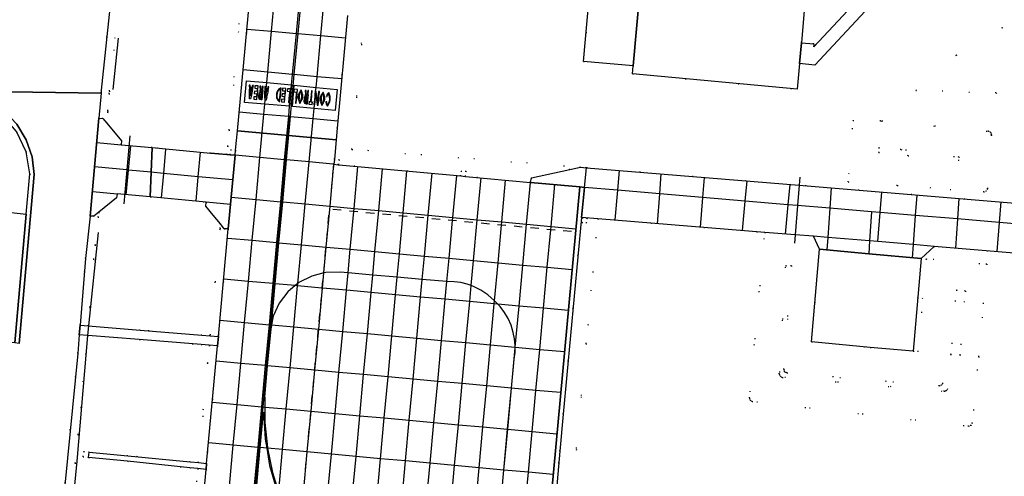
# Model space of a CAD drawing. Header units: metres. Extents: x 174791 to 179073, y 406431 to 409043.
# Tile 97 of 256: x 176082 to 176201, y 407378 to 407433. Entities that reach past the tile are written whole.
import ezdxf

# ---------------------------------------------------------------- set-up
doc = ezdxf.new("R2010")
doc.units = ezdxf.units.M
doc.linetypes.add('DOT', pattern=[6.35, 0, -6.35])
for name, color, linetype in [('panden', 254, 'Continuous'), ('scheiding_doorgang', 254, 'Continuous'), ('scheiding_hek', 254, 'Continuous'), ('terreindeelbegroeid', 254, 'DOT'), ('terreindeelonbegroeid', 254, 'DOT'), ('wegdeel_molgoot', 254, 'Continuous'), ('wegdeel_opstelplaats', 254, 'Continuous'), ('wegdeel_parkeervlak', 254, 'Continuous'), ('wegdeel_rijbaan', 254, 'Continuous'), ('wegdeel_rolbaan', 254, 'Continuous'), ('wegdeel_voetpad', 254, 'Continuous'), ('weginrichtingselement_markering_vliegtuigverharding', 254, 'Continuous'), ('weginrichtingselement_voeg_vliegtuigverharding', 254, 'Continuous')]:
    doc.layers.add(name, color=color, linetype=linetype)

msp = doc.modelspace()

# ---------------------------------------------------------------- linework, layer by layer
at = {"layer": 'panden'}
for points in [[(176156.017, 407427.453, 0), (176156.849, 407436.483, 0), (176176.855, 407434.666, 0), (176176.458, 407430.264, 0), (176176.231, 407427.755, 0), (176175.948, 407424.621, 0), (176155.926, 407426.466, 0)], [(176190.043, 407392.816, 0), (176184.82, 407393.272, 0), (176177.692, 407393.951, 0), (176178.648, 407405.19, 0), (176184.643, 407404.619, 0), (176190.998, 407404.055, 0)]]:
    msp.add_polyline3d(points, close=True, dxfattribs=at)
at = {"layer": 'scheiding_doorgang'}
msp.add_line((176089.791, 407394.725), (176089.93, 407395.87), dxfattribs=at)
at = {"layer": 'scheiding_hek'}
for p, q in [((176092.857, 407424.6), (176093.507, 407430.8)), ((176089.93, 407395.87), (176091.075, 407407.221)), ((176088.506, 407379.456), (176089.791, 407394.725)), ((176086.504, 407358.453), (176088.506, 407379.456))]:
    msp.add_line(p, q, dxfattribs=at)
for points in [[(176094.913, 407418.957, 0), (176094.529, 407414.818, 0), (176094.149, 407410.719, 0)], [(176176.269, 407413.941, 0), (176176.187, 407412.945, 0), (176175.984, 407410.485, 0), (176175.69, 407406.938, 0), (176175.608, 407405.941, 0)]]:
    msp.add_polyline3d(points, dxfattribs=at)
at = {"layer": 'terreindeelbegroeid'}
for points in [[(176095.631, 407455.055, 0), (176092.421, 407424.392, 0), (176092.394, 407424.058, 0), (176092.225, 407421.996, 0), (176092.207, 407421.803, 0), (176092.091, 407420.506, 0), (176091.634, 407421.058, 0), (176091.149, 407421.114, 0), (176091.397, 407424.139, 0), (176091.425, 407424.485, 0), (176094.636, 407455.159, 0)], [(176108.676, 407438.011, 0), (176106.969, 407419.655, 0), (176106.786, 407417.685, 0), (176106.691, 407416.69, 0), (176105.705, 407416.776, 0), (176104.696, 407416.865, 0), (176097.604, 407417.518, 0), (176093.831, 407417.866, 0), (176093.871, 407418.356, 0), (176092.091, 407420.506, 0), (176092.207, 407421.803, 0), (176092.225, 407421.996, 0), (176092.394, 407424.058, 0), (176092.421, 407424.392, 0), (176095.631, 407455.055, 0)], [(176206.376, 407435.381, 0), (176195.306, 407428.755, 0), (176190.344, 407424.477, 0), (176200.099, 407424.172, 0), (176204.415, 407420.076, 0), (176203.931, 407413.393, 0), (176230.702, 407422.597, 0), (176230.605, 407432.897, 0), (176237.013, 407445.058, 0)], [(176237.013, 407445.058, 0), (176230.605, 407432.897, 0), (176230.702, 407422.597, 0), (176203.931, 407413.393, 0), (176204.415, 407420.076, 0), (176200.099, 407424.172, 0), (176190.344, 407424.477, 0), (176195.306, 407428.755, 0), (176206.376, 407435.381, 0)], [(176238.095, 407441.606, 0), (176239.594, 407428.866, 0), (176240.87, 407428.995, 0), (176240.999, 407427.96, 0), (176241.82, 407421.343, 0), (176249.654, 407414.846, 0), (176251.255, 407413.519, 0), (176250.734, 407407.625, 0), (176250.811, 407407.562, 0), (176250.233, 407406.82, 0), (176242.46, 407407.466, 0), (176241.314, 407407.561, 0), (176176.187, 407412.945, 0), (176150.341, 407415.081, 0), (176149.637, 407415.152, 0), (176121.86, 407417.311, 0), (176123.618, 407436.5, 0)], [(176109.672, 407437.918, 0), (176107.965, 407419.562, 0), (176107.745, 407417.2, 0), (176107.147, 407417.255, 0), (176107.091, 407416.655, 0), (176106.691, 407416.69, 0), (176106.786, 407417.685, 0), (176106.969, 407419.655, 0), (176108.676, 407438.011, 0)], [(176150.887, 407437.962, 0), (176149.992, 407427.991, 0), (176156.017, 407427.453, 0), (176155.926, 407426.466, 0), (176175.948, 407424.621, 0), (176176.231, 407427.755, 0), (176178.103, 407427.547, 0), (176184.218, 407434.097, 0)], [(176123.618, 407436.5, 0), (176121.86, 407417.311, 0), (176149.637, 407415.152, 0), (176148.353, 407414.872, 0), (176143.666, 407413.849, 0), (176143.548, 407413.305, 0), (176135.673, 407414.03, 0), (176135.728, 407414.628, 0), (176135.131, 407414.683, 0), (176135.076, 407414.085, 0), (176120.284, 407415.447, 0), (176120.338, 407416.045, 0), (176119.741, 407416.1, 0), (176119.957, 407418.464, 0), (176120.089, 407419.902, 0), (176121.34, 407433.559, 0)], [(176081.141, 407419.498, 0), (176082.303, 407417.021, 0), (176082.741, 407414.321, 0), (176082.311, 407409.437, 0), (176077.223, 407410.009, 0)], [(176146.452, 407372.764, 0), (176147.105, 407380.664, 0), (176147.522, 407385.148, 0), (176149.746, 407409.052, 0), (176151.739, 407408.889, 0), (176150.326, 407393.705, 0), (176148.547, 407374.58, 0)], [(176201.694, 407344.822, 0), (176199.469, 407346.223, 0), (176195.382, 407351.166, 0), (176189.414, 407358.383, 0), (176189.994, 407364.548, 0), (176190.575, 407370.712, 0), (176148.547, 407374.58, 0), (176150.326, 407393.705, 0), (176151.739, 407408.889, 0), (176172.016, 407407.228, 0), (176170.138, 407387.135, 0), (176170.22, 407386.849, 0), (176170.479, 407386.702, 0), (176196.765, 407383.709, 0), (176197.061, 407383.795, 0), (176197.208, 407384.066, 0), (176198.015, 407392.138, 0), (176198.97, 407403.377, 0), (176191.596, 407404.004, 0), (176190.641, 407392.765, 0), (176190.043, 407392.816, 0), (176190.998, 407404.055, 0), (176192.585, 407405.539, 0), (176245.509, 407401.124, 0)], [(176086.567, 407361.949, 0), (176088.267, 407379.23, 0), (176088.604, 407382.66, 0), (176089.568, 407392.454, 0), (176089.754, 407394.728, 0), (176089.791, 407394.725, 0), (176096.04, 407394.215, 0), (176103.547, 407393.603, 0), (176104.544, 407393.521, 0), (176104.345, 407391.37, 0), (176103.229, 407379.278, 0), (176102.233, 407379.374, 0), (176094.666, 407380.105, 0), (176089.959, 407380.559, 0), (176089.293, 407380.627, 0), (176089.228, 407379.988, 0), (176089.894, 407379.92, 0), (176094.601, 407379.439, 0), (176102.168, 407378.667, 0), (176103.163, 407378.565, 0), (176103.162, 407378.556, 0), (176102.421, 407370.534, 0)]]:
    msp.add_polyline3d(points, dxfattribs=at)
for points in [[(176182.711, 407435.763, 0), (176182.659, 407434.772, 0), (176177.952, 407429.752, 0), (176177.959, 407430.118, 0), (176176.458, 407430.264, 0), (176176.855, 407434.666, 0), (176177.045, 407436.282, 0)], [(176188.093, 407412.918, 0), (176198.619, 407412.136, 0), (176198.909, 407412.231, 0), (176199.047, 407412.504, 0), (176199.556, 407419.084, 0), (176199.461, 407419.376, 0), (176199.187, 407419.514, 0), (176186.076, 407420.76, 0), (176182.731, 407420.828, 0), (176182.12, 407413.354, 0)], [(176188.093, 407412.918, 0), (176182.12, 407413.354, 0), (176182.731, 407420.828, 0), (176186.076, 407420.76, 0), (176199.187, 407419.514, 0), (176199.461, 407419.376, 0), (176199.556, 407419.084, 0), (176199.047, 407412.504, 0), (176198.909, 407412.231, 0), (176198.619, 407412.136, 0)], [(176189.426, 407416.545, 0), (176185.857, 407416.926, 0), (176185.862, 407417.529, 0), (176188.547, 407417.28, 0), (176195.602, 407416.377, 0), (176195.591, 407415.945, 0)], [(176189.426, 407416.545, 0), (176195.591, 407415.945, 0), (176195.602, 407416.377, 0), (176188.547, 407417.28, 0), (176185.862, 407417.529, 0), (176185.857, 407416.926, 0)], [(176097.379, 407411.53, 0), (176104.181, 407410.903, 0), (176104.125, 407410.403, 0), (176105.001, 407409.342, 0), (176105.889, 407408.265, 0), (176105.857, 407407.741, 0), (176104.651, 407394.68, 0), (176104.649, 407394.67, 0), (176103.653, 407394.751, 0), (176096.152, 407395.363, 0), (176089.847, 407395.877, 0), (176090.032, 407398.146, 0), (176090.506, 407403.95, 0), (176090.695, 407405.689, 0), (176091.066, 407409.107, 0), (176091.124, 407409.67, 0), (176093.294, 407411.409, 0), (176093.358, 407411.901, 0)], [(176089.847, 407395.877, 0), (176088.85, 407395.958, 0), (176089.51, 407404.045, 0), (176090.072, 407409.215, 0), (176090.525, 407409.19, 0), (176091.124, 407409.67, 0), (176091.066, 407409.107, 0), (176090.695, 407405.689, 0), (176090.506, 407403.95, 0), (176090.032, 407398.146, 0)], [(176106.853, 407407.649, 0), (176105.647, 407394.588, 0), (176104.649, 407394.67, 0), (176104.651, 407394.68, 0), (176105.857, 407407.741, 0), (176105.889, 407408.265, 0), (176106.37, 407407.682, 0)], [(176149.798, 407408.426, 0), (176150.378, 407408.382, 0), (176150.424, 407408.956, 0), (176149.839, 407409.014, 0)], [(176178.648, 407405.19, 0), (176177.692, 407393.951, 0), (176184.82, 407393.272, 0), (176190.043, 407392.816, 0), (176190.641, 407392.765, 0), (176191.596, 407404.004, 0), (176198.97, 407403.377, 0), (176198.015, 407392.138, 0), (176197.208, 407384.066, 0), (176197.061, 407383.795, 0), (176196.765, 407383.709, 0), (176170.479, 407386.702, 0), (176170.22, 407386.849, 0), (176170.138, 407387.135, 0), (176172.016, 407407.228, 0), (176175.69, 407406.938, 0), (176177.918, 407406.762, 0)], [(176195.723, 407392.333, 0), (176196.384, 407400.115, 0), (176195.291, 407400.247, 0), (176194.627, 407392.426, 0), (176193.627, 407388.891, 0), (176193.469, 407388.671, 0), (176193.208, 407388.601, 0), (176174.696, 407390.179, 0), (176174.426, 407390.318, 0), (176174.331, 407390.607, 0), (176175.247, 407403.183, 0), (176174.558, 407403.204, 0), (176173.77, 407390.052, 0), (176173.867, 407389.766, 0), (176174.137, 407389.629, 0), (176193.808, 407387.943, 0), (176194.058, 407388.005, 0), (176194.218, 407388.205, 0)], [(176195.723, 407392.333, 0), (176194.218, 407388.205, 0), (176194.058, 407388.005, 0), (176193.808, 407387.943, 0), (176174.137, 407389.629, 0), (176173.867, 407389.766, 0), (176173.77, 407390.052, 0), (176174.558, 407403.204, 0), (176175.247, 407403.183, 0), (176174.331, 407390.607, 0), (176174.426, 407390.318, 0), (176174.696, 407390.179, 0), (176193.208, 407388.601, 0), (176193.469, 407388.671, 0), (176193.627, 407388.891, 0), (176194.627, 407392.426, 0), (176195.291, 407400.247, 0), (176196.384, 407400.115, 0)], [(176089.754, 407394.728, 0), (176089.568, 407392.454, 0), (176088.604, 407382.66, 0), (176088.267, 407379.23, 0), (176086.567, 407361.949, 0), (176086.225, 407358.477, 0), (176086.224, 407358.464, 0), (176086.017, 407356.361, 0), (176085.589, 407352.013, 0), (176085.242, 407348.482, 0), (176083.768, 407333.503, 0), (176083.579, 407331.583, 0), (176082.627, 407329.768, 0), (176082.368, 407326.984, 0), (176081.653, 407319.291, 0), (176080.657, 407319.383, 0), (176081.65, 407330.057, 0), (176082.603, 407331.875, 0), (176088.572, 407392.544, 0), (176088.757, 407394.809, 0)], [(176105.541, 407393.44, 0), (176104.224, 407379.182, 0), (176103.229, 407379.278, 0), (176104.345, 407391.37, 0), (176104.544, 407393.521, 0)], [(176104.158, 407378.464, 0), (176102.661, 407362.252, 0), (176102.483, 407360.304, 0), (176101.886, 407360.358, 0), (176101.831, 407359.76, 0), (176102.429, 407359.706, 0), (176102.252, 407357.767, 0), (176099.63, 407329.412, 0), (176098.633, 407329.496, 0), (176098.634, 407329.504, 0), (176099.762, 407341.695, 0), (176100.267, 407347.16, 0), (176100.689, 407351.727, 0), (176101.256, 407357.858, 0), (176101.433, 407359.797, 0), (176101.487, 407360.394, 0), (176101.508, 407360.624, 0), (176101.665, 407362.343, 0), (176102.421, 407370.534, 0), (176103.162, 407378.556, 0), (176103.163, 407378.565, 0)]]:
    msp.add_polyline3d(points, close=True, dxfattribs=at)
at = {"layer": 'terreindeelonbegroeid'}
for points in [[(176107.745, 407417.2, 0), (176107.689, 407416.602, 0), (176107.091, 407416.655, 0), (176107.147, 407417.255, 0)], [(176120.284, 407415.447, 0), (176120.21, 407415.454, 0), (176119.686, 407415.502, 0), (176119.741, 407416.1, 0), (176120.338, 407416.045, 0)], [(176135.673, 407414.03, 0), (176135.076, 407414.085, 0), (176135.131, 407414.683, 0), (176135.728, 407414.628, 0)], [(176150.378, 407408.382, 0), (176149.798, 407408.426, 0), (176149.839, 407409.014, 0), (176150.424, 407408.956, 0)], [(176089.959, 407380.559, 0), (176089.894, 407379.92, 0), (176089.228, 407379.988, 0), (176089.293, 407380.627, 0)]]:
    msp.add_polyline3d(points, close=True, dxfattribs=at)
at = {"layer": 'wegdeel_molgoot'}
for points in [[(176074.695, 407424.385, 0), (176077.356, 407423.509, 0), (176079.691, 407421.962, 0), (176081.179, 407420.359, 0), (176082.303, 407418.482, 0), (176083.015, 407416.414, 0), (176083.283, 407414.243, 0), (176081.435, 407393.733, 0), (176080.912, 407393.809, 0), (176082.311, 407409.437, 0), (176082.741, 407414.321, 0), (176082.303, 407417.021, 0), (176081.141, 407419.498, 0), (176079.344, 407421.561, 0), (176077.231, 407422.965, 0), (176074.831, 407423.786, 0), (176072.301, 407423.969, 0), (176063.609, 407424.064, 0), (176063.571, 407424.608, 0), (176071.898, 407424.527, 0)], [(176149.746, 407409.052, 0), (176147.522, 407385.148, 0), (176147.105, 407380.664, 0), (176146.452, 407372.764, 0), (176145.853, 407372.819, 0), (176149.544, 407412.748, 0), (176150.1, 407412.688, 0)]]:
    msp.add_polyline3d(points, close=True, dxfattribs=at)
at = {"layer": 'wegdeel_opstelplaats'}
msp.add_polyline3d([(176157.054, 407439.416, 0), (176156.935, 407438.124, 0), (176156.849, 407436.483, 0), (176156.017, 407427.453, 0), (176149.992, 407427.991, 0), (176150.887, 407437.962, 0), (176151.066, 407439.954, 0)], close=True, dxfattribs=at)
at = {"layer": 'wegdeel_parkeervlak'}
msp.add_polyline3d([(176082.311, 407409.437, 0), (176080.912, 407393.809, 0), (176075.815, 407394.311, 0), (176076.09, 407397.298, 0), (176076.821, 407405.251, 0), (176077.223, 407410.009, 0)], close=True, dxfattribs=at)
at = {"layer": 'wegdeel_rijbaan'}
for points in [[(176094.636, 407455.159, 0), (176091.425, 407424.485, 0), (176091.397, 407424.139, 0), (176074.695, 407424.385, 0), (176071.898, 407424.527, 0), (176063.571, 407424.608, 0), (176055.046, 407424.717, 0), (176053.708, 407424.733, 0), (176016.061, 407425.187, 0), (176014.421, 407425.201, 0), (176000, 407425.318, 0), (175995.66, 407425.387, 0), (175984.653, 407425.481, 0), (175983.032, 407425.495, 0), (175961.245, 407425.68, 0)], [(176074.695, 407424.385, 0), (176091.397, 407424.139, 0), (176091.149, 407421.114, 0), (176090.072, 407409.215, 0), (176089.51, 407404.045, 0), (176088.85, 407395.958, 0), (176088.757, 407394.809, 0), (176088.572, 407392.544, 0), (176082.603, 407331.875, 0), (176081.65, 407330.057, 0), (176080.657, 407319.383, 0)], [(176081.435, 407393.733, 0), (176083.283, 407414.243, 0), (176083.015, 407416.414, 0), (176082.303, 407418.482, 0), (176081.179, 407420.359, 0)], [(176245.509, 407401.124, 0), (176192.585, 407405.539, 0), (176190.998, 407404.055, 0), (176184.643, 407404.619, 0), (176178.648, 407405.19, 0), (176177.918, 407406.762, 0), (176175.69, 407406.938, 0), (176172.016, 407407.228, 0), (176151.739, 407408.889, 0), (176149.746, 407409.052, 0), (176150.1, 407412.688, 0), (176149.544, 407412.748, 0), (176143.548, 407413.305, 0), (176143.666, 407413.849, 0), (176148.353, 407414.872, 0), (176149.637, 407415.152, 0), (176150.341, 407415.081, 0), (176176.187, 407412.945, 0), (176241.314, 407407.561, 0)]]:
    msp.add_polyline3d(points, dxfattribs=at)
for points in [[(176092.091, 407420.506, 0), (176093.871, 407418.356, 0), (176093.831, 407417.866, 0), (176097.604, 407417.518, 0), (176097.379, 407411.53, 0), (176093.358, 407411.901, 0), (176093.294, 407411.409, 0), (176091.124, 407409.67, 0), (176090.525, 407409.19, 0), (176090.072, 407409.215, 0), (176091.149, 407421.114, 0), (176091.634, 407421.058, 0)], [(176104.696, 407416.865, 0), (176105.705, 407416.776, 0), (176106.691, 407416.69, 0), (176107.091, 407416.655, 0), (176107.689, 407416.602, 0), (176107.214, 407411.512, 0), (176106.853, 407407.649, 0), (176106.37, 407407.682, 0), (176105.889, 407408.265, 0), (176105.001, 407409.342, 0), (176104.125, 407410.403, 0), (176104.181, 407410.903, 0), (176097.379, 407411.53, 0), (176097.604, 407417.518, 0)]]:
    msp.add_polyline3d(points, close=True, dxfattribs=at)
at = {"layer": 'wegdeel_rolbaan'}
for points in [[(176121.34, 407433.559, 0), (176120.089, 407419.902, 0), (176119.957, 407418.464, 0), (176107.965, 407419.562, 0), (176109.672, 407437.918, 0)], [(176102.661, 407362.252, 0), (176104.158, 407378.464, 0), (176104.224, 407379.182, 0), (176105.541, 407393.44, 0), (176105.647, 407394.588, 0), (176106.853, 407407.649, 0), (176107.214, 407411.512, 0), (176107.689, 407416.602, 0), (176107.745, 407417.2, 0), (176107.965, 407419.562, 0), (176119.957, 407418.464, 0), (176119.741, 407416.1, 0), (176119.686, 407415.502, 0), (176120.21, 407415.454, 0), (176120.284, 407415.447, 0), (176135.076, 407414.085, 0), (176135.673, 407414.03, 0), (176143.548, 407413.305, 0), (176149.544, 407412.748, 0), (176145.853, 407372.819, 0)]]:
    msp.add_polyline3d(points, dxfattribs=at)
at = {"layer": 'wegdeel_voetpad'}
for points in [[(176184.294, 407435.618, 0), (176184.218, 407434.097, 0), (176178.103, 407427.547, 0), (176176.231, 407427.755, 0), (176176.458, 407430.264, 0), (176177.959, 407430.118, 0), (176177.952, 407429.752, 0), (176182.659, 407434.772, 0), (176182.711, 407435.763, 0)], [(176089.847, 407395.877, 0), (176096.152, 407395.363, 0), (176103.653, 407394.751, 0), (176104.649, 407394.67, 0), (176105.647, 407394.588, 0), (176105.541, 407393.44, 0), (176104.544, 407393.521, 0), (176103.547, 407393.603, 0), (176096.04, 407394.215, 0), (176089.791, 407394.725, 0), (176089.754, 407394.728, 0), (176088.757, 407394.809, 0), (176088.85, 407395.958, 0)], [(176103.229, 407379.278, 0), (176104.224, 407379.182, 0), (176104.158, 407378.464, 0), (176103.163, 407378.565, 0), (176102.168, 407378.667, 0), (176094.601, 407379.439, 0), (176089.894, 407379.92, 0), (176089.959, 407380.559, 0), (176094.666, 407380.105, 0), (176102.233, 407379.374, 0)]]:
    msp.add_polyline3d(points, close=True, dxfattribs=at)
at = {"layer": 'weginrichtingselement_markering_vliegtuigverharding'}
for p, q in [((176119.618, 407415.304), (176119.524, 407414.303)), ((176119.435, 407413.322), (176119.336, 407412.307)), ((176120.581, 407409.918), (176119.566, 407409.996)), ((176124.592, 407409.521), (176123.567, 407409.621)), ((176126.608, 407409.346), (176125.591, 407409.429)), ((176119.035, 407409.321), (176118.961, 407408.315)), ((176130.586, 407408.983), (176129.574, 407409.071)), ((176132.581, 407408.785), (176131.574, 407408.886)), ((176136.553, 407408.44), (176135.555, 407408.525)), ((176138.558, 407408.247), (176137.555, 407408.334)), ((176118.851, 407407.326), (176118.777, 407406.329)), ((176142.553, 407407.885), (176141.556, 407407.974)), ((176144.559, 407407.688), (176143.549, 407407.79)), ((176148.553, 407407.339), (176147.527, 407407.413)), ((176118.666, 407405.332), (176118.593, 407404.334)), ((176118.482, 407403.337), (176118.409, 407402.34)), ((176118.113, 407399.348), (176118.04, 407398.35)), ((176117.929, 407397.353), (176117.856, 407396.356)), ((176117.745, 407395.358), (176117.671, 407394.361)), ((176117.56, 407393.364), (176117.487, 407392.366)), ((176117.192, 407389.374), (176117.118, 407388.377)), ((176117.007, 407387.38), (176116.934, 407386.383)), ((176116.823, 407385.385), (176116.749, 407384.388)), ((176116.638, 407383.391), (176116.565, 407382.393)), ((176116.27, 407379.401), (176116.196, 407378.404))]:
    msp.add_line(p, q, dxfattribs=at)
for points in [[(176121.383, 407496.958, 0), (176121.38, 407496.932, 0), (176120.907, 407491.905, 0), (176120.446, 407487.022, 0), (176120.442, 407486.977, 0), (176119.992, 407481.997, 0), (176119.54, 407476.997, 0), (176119.295, 407474.286, 0), (176119.168, 407472.927, 0), (176119.082, 407472.008, 0), (176118.621, 407467.059, 0), (176118.152, 407462.031, 0), (176117.838, 407458.664, 0), (176117.685, 407457.023, 0), (176117.223, 407452.064, 0), (176116.758, 407447.076, 0), (176116.429, 407443.552, 0), (176116.268, 407441.821, 0), (176115.781, 407436.604, 0), (176115.293, 407431.373, 0), (176114.829, 407426.388, 0), (176114.356, 407421.318, 0)], [(176108.826, 407423.019, 0), (176109.061, 407425.623, 0), (176111.536, 407425.411, 0), (176114.539, 407425.153, 0), (176114.299, 407422.538, 0), (176111.294, 407422.802, 0), (176108.826, 407423.019, 0)], [(176109.779, 407425.074, 0), (176109.727, 407424.828, 0), (176109.535, 407424.846, 0), (176109.53, 407425.097, 0), (176109.405, 407425.109, 0), (176109.415, 407424.66, 0), (176109.539, 407424.649, 0), (176109.536, 407424.795, 0), (176109.717, 407424.778, 0), (176109.687, 407424.635, 0), (176109.811, 407424.623, 0), (176109.903, 407425.062, 0), (176109.779, 407425.074, 0)], [(176110.364, 407424.718, 0), (176110.35, 407424.573, 0), (176110.45, 407424.564, 0), (176110.491, 407425.008, 0), (176110.093, 407425.045, 0), (176110.065, 407424.746, 0), (176110.364, 407424.718, 0)], [(176110.689, 407424.989, 0), (176110.72, 407424.539, 0), (176110.82, 407424.53, 0), (176110.788, 407424.98, 0), (176110.689, 407424.989, 0)], [(176111.087, 407424.952, 0), (176110.987, 407424.962, 0), (176110.946, 407424.518, 0), (176111.046, 407424.509, 0), (176111.087, 407424.952, 0)], [(176111.655, 407424.9, 0), (176111.603, 407424.653, 0), (176111.467, 407424.666, 0), (176111.411, 407424.671, 0), (176111.406, 407424.923, 0), (176111.281, 407424.934, 0), (176111.291, 407424.486, 0), (176111.415, 407424.474, 0), (176111.412, 407424.621, 0), (176111.462, 407424.616, 0), (176111.593, 407424.604, 0), (176111.563, 407424.461, 0), (176111.687, 407424.449, 0), (176111.779, 407424.888, 0), (176111.655, 407424.9, 0)], [(176114.639, 407422.513, 0), (176114.851, 407425.087, 0), (176117.509, 407424.839, 0), (176120.094, 407424.597, 0), (176119.827, 407422.012, 0), (176117.27, 407422.259, 0), (176114.639, 407422.513, 0)], [(176109.553, 407423.994, 0), (176109.677, 407424.586, 0), (176109.801, 407424.574, 0), (176109.666, 407423.93, 0), (176109.429, 407423.952, 0), (176109.416, 407424.61, 0), (176109.54, 407424.598, 0), (176109.553, 407423.994, 0)], [(176109.564, 407423.442, 0), (176109.44, 407423.453, 0), (176109.43, 407423.902, 0), (176109.656, 407423.881, 0), (176109.564, 407423.442, 0)], [(176110.267, 407423.678, 0), (176109.968, 407423.705, 0), (176109.94, 407423.407, 0), (176110.339, 407423.37, 0), (176110.38, 407423.813, 0), (176110.28, 407423.823, 0), (176110.267, 407423.678, 0)], [(176110.329, 407424.347, 0), (176110.031, 407424.375, 0), (176110.003, 407424.076, 0), (176110.301, 407424.049, 0), (176110.285, 407423.872, 0), (176110.385, 407423.863, 0), (176110.445, 407424.514, 0), (176110.346, 407424.524, 0), (176110.329, 407424.347, 0)], [(176110.563, 407423.642, 0), (176110.578, 407423.795, 0), (176110.677, 407423.786, 0), (176110.664, 407423.641, 0), (176110.681, 407423.539, 0), (176110.747, 407423.459, 0), (176110.844, 407423.423, 0), (176110.876, 407423.767, 0), (176110.976, 407423.758, 0), (176110.935, 407423.314, 0), (176110.835, 407423.324, 0), (176110.689, 407423.377, 0), (176110.59, 407423.497, 0), (176110.563, 407423.642, 0)], [(176110.737, 407424.306, 0), (176110.724, 407424.488, 0), (176110.823, 407424.479, 0), (176110.831, 407424.365, 0), (176110.931, 407424.356, 0), (176110.941, 407424.468, 0), (176111.041, 407424.459, 0), (176110.98, 407423.808, 0), (176110.881, 407423.817, 0), (176110.922, 407424.256, 0), (176110.82, 407424.238, 0), (176110.74, 407424.172, 0), (176110.704, 407424.075, 0), (176110.682, 407423.835, 0), (176110.582, 407423.845, 0), (176110.604, 407424.084, 0), (176110.645, 407424.21, 0), (176110.737, 407424.306, 0)], [(176111.429, 407423.819, 0), (176111.553, 407424.411, 0), (176111.677, 407424.4, 0), (176111.542, 407423.755, 0), (176111.384, 407423.77, 0), (176111.305, 407423.777, 0), (176111.292, 407424.436, 0), (176111.416, 407424.424, 0), (176111.421, 407424.175, 0), (176111.429, 407423.819, 0)], [(176111.44, 407423.267, 0), (176111.338, 407423.277, 0), (176111.316, 407423.279, 0), (176111.306, 407423.727, 0), (176111.379, 407423.72, 0), (176111.532, 407423.706, 0), (176111.44, 407423.267, 0)], [(176112.756, 407424.299, 0), (176112.721, 407424.125, 0), (176112.693, 407423.826, 0), (176112.696, 407423.648, 0), (176112.798, 407423.639, 0), (176112.793, 407423.816, 0), (176112.821, 407424.117, 0), (176112.859, 407424.29, 0), (176112.756, 407424.299, 0)], [(176113.182, 407424.757, 0), (176112.937, 407424.594, 0), (176112.774, 407424.348, 0), (176112.879, 407424.338, 0), (176113, 407424.515, 0), (176113.171, 407424.642, 0), (176113.141, 407424.314, 0), (176113.24, 407424.305, 0), (176113.281, 407424.748, 0), (176113.182, 407424.757, 0)], [(176113.175, 407423.604, 0), (176113.236, 407424.255, 0), (176113.136, 407424.264, 0), (176113.075, 407423.613, 0), (176113.175, 407423.604, 0)], [(176113.684, 407424.035, 0), (176113.386, 407424.063, 0), (176113.358, 407423.764, 0), (176113.657, 407423.737, 0), (176113.64, 407423.56, 0), (176113.74, 407423.551, 0), (176113.8, 407424.202, 0), (176113.701, 407424.212, 0), (176113.684, 407424.035, 0)], [(176113.719, 407424.406, 0), (176113.705, 407424.261, 0), (176113.805, 407424.252, 0), (176113.846, 407424.696, 0), (176113.448, 407424.733, 0), (176113.42, 407424.434, 0), (176113.719, 407424.406, 0)], [(176114.423, 407424.642, 0), (176114.025, 407424.679, 0), (176113.997, 407424.38, 0), (176114.296, 407424.353, 0), (176114.282, 407424.208, 0), (176114.382, 407424.198, 0), (176114.423, 407424.642, 0)], [(176114.277, 407424.158, 0), (176114.217, 407423.507, 0), (176114.316, 407423.497, 0), (176114.377, 407424.149, 0), (176114.277, 407424.158, 0)], [(176115.25, 407424.565, 0), (176114.852, 407424.602, 0), (176114.824, 407424.304, 0), (176115.123, 407424.276, 0), (176115.109, 407424.131, 0), (176115.209, 407424.122, 0), (176115.25, 407424.565, 0)], [(176115.104, 407424.081, 0), (176115.044, 407423.43, 0), (176115.143, 407423.421, 0), (176115.204, 407424.072, 0), (176115.104, 407424.081, 0)], [(176115.354, 407423.401, 0), (176115.346, 407423.73, 0), (176115.415, 407424.052, 0), (176115.518, 407424.043, 0), (176115.446, 407423.721, 0), (176115.457, 407423.391, 0), (176115.354, 407423.401, 0)], [(176115.692, 407424.527, 0), (176115.433, 407424.101, 0), (176115.537, 407424.091, 0), (176115.671, 407424.339, 0), (176115.757, 407424.071, 0), (176115.86, 407424.061, 0), (176115.692, 407424.527, 0)], [(176115.869, 407424.01, 0), (176115.877, 407423.681, 0), (176115.808, 407423.359, 0), (176115.706, 407423.368, 0), (176115.777, 407423.69, 0), (176115.766, 407424.019, 0), (176115.869, 407424.01, 0)], [(176116.243, 407423.794, 0), (176116.231, 407423.976, 0), (176116.33, 407423.967, 0), (176116.338, 407423.853, 0), (176116.438, 407423.844, 0), (176116.448, 407423.956, 0), (176116.548, 407423.947, 0), (176116.487, 407423.296, 0), (176116.388, 407423.305, 0), (176116.428, 407423.744, 0), (176116.326, 407423.726, 0), (176116.247, 407423.66, 0), (176116.211, 407423.563, 0), (176116.188, 407423.323, 0), (176116.089, 407423.333, 0), (176116.111, 407423.572, 0), (176116.152, 407423.698, 0), (176116.243, 407423.794, 0)], [(176116.195, 407424.477, 0), (176116.227, 407424.027, 0), (176116.327, 407424.018, 0), (176116.295, 407424.468, 0), (176116.195, 407424.477, 0)], [(176116.594, 407424.44, 0), (176116.494, 407424.449, 0), (176116.453, 407424.006, 0), (176116.552, 407423.997, 0), (176116.594, 407424.44, 0)], [(176116.901, 407423.914, 0), (176116.841, 407423.263, 0), (176116.94, 407423.253, 0), (176117.001, 407423.905, 0), (176116.901, 407423.914, 0)], [(176117.006, 407423.954, 0), (176117.047, 407424.398, 0), (176116.947, 407424.407, 0), (176116.906, 407423.964, 0), (176117.006, 407423.954, 0)], [(176117.368, 407423.871, 0), (176117.307, 407423.219, 0), (176117.359, 407423.214, 0), (176117.407, 407423.21, 0), (176117.467, 407423.861, 0), (176117.419, 407423.866, 0), (176117.368, 407423.871, 0)], [(176117.472, 407423.911, 0), (176117.475, 407423.945, 0), (176117.48, 407423.91, 0), (176117.581, 407423.901, 0), (176117.513, 407424.355, 0), (176117.465, 407424.359, 0), (176117.414, 407424.364, 0), (176117.372, 407423.92, 0), (176117.424, 407423.915, 0), (176117.472, 407423.911, 0)], [(176117.488, 407423.859, 0), (176117.586, 407423.193, 0), (176117.687, 407423.184, 0), (176117.588, 407423.85, 0), (176117.488, 407423.859, 0)], [(176117.866, 407423.824, 0), (176117.766, 407423.833, 0), (176117.706, 407423.182, 0), (176117.805, 407423.173, 0), (176117.866, 407423.824, 0)], [(176117.87, 407423.874, 0), (176117.912, 407424.318, 0), (176117.812, 407424.327, 0), (176117.771, 407423.883, 0), (176117.87, 407423.874, 0)], [(176118.025, 407423.153, 0), (176118.017, 407423.482, 0), (176118.087, 407423.804, 0), (176118.189, 407423.794, 0), (176118.117, 407423.472, 0), (176118.128, 407423.143, 0), (176118.025, 407423.153, 0)], [(176118.104, 407423.852, 0), (176118.208, 407423.843, 0), (176118.342, 407424.09, 0), (176118.428, 407423.822, 0), (176118.532, 407423.813, 0), (176118.359, 407424.274, 0), (176118.104, 407423.852, 0)], [(176118.54, 407423.762, 0), (176118.548, 407423.432, 0), (176118.48, 407423.11, 0), (176118.377, 407423.12, 0), (176118.449, 407423.442, 0), (176118.437, 407423.771, 0), (176118.54, 407423.762, 0)], [(176119.217, 407423.749, 0), (176119.053, 407424.212, 0), (176118.855, 407424.009, 0), (176118.763, 407423.741, 0), (176118.862, 407423.732, 0), (176118.913, 407423.907, 0), (176119.019, 407424.056, 0), (176119.113, 407423.758, 0), (176119.217, 407423.749, 0)], [(176119.064, 407423.056, 0), (176119.167, 407423.046, 0), (176119.233, 407423.369, 0), (176119.225, 407423.698, 0), (176119.122, 407423.707, 0), (176119.133, 407423.378, 0), (176119.064, 407423.056, 0)], [(176112.809, 407423.587, 0), (176112.704, 407423.597, 0), (176112.819, 407423.326, 0), (176113.029, 407423.119, 0), (176113.129, 407423.11, 0), (176113.17, 407423.554, 0), (176113.071, 407423.563, 0), (176113.04, 407423.234, 0), (176112.895, 407423.392, 0), (176112.809, 407423.587, 0)], [(176113.622, 407423.366, 0), (176113.323, 407423.393, 0), (176113.296, 407423.095, 0), (176113.694, 407423.058, 0), (176113.735, 407423.501, 0), (176113.635, 407423.511, 0), (176113.622, 407423.366, 0)], [(176114.212, 407423.457, 0), (176114.171, 407423.013, 0), (176114.271, 407423.004, 0), (176114.312, 407423.448, 0), (176114.212, 407423.457, 0)], [(176115.039, 407423.38, 0), (176114.998, 407422.936, 0), (176115.098, 407422.927, 0), (176115.139, 407423.371, 0), (176115.039, 407423.38, 0)], [(176115.687, 407423.32, 0), (176115.552, 407423.071, 0), (176115.466, 407423.34, 0), (176115.362, 407423.35, 0), (176115.535, 407422.886, 0), (176115.791, 407423.31, 0), (176115.687, 407423.32, 0)], [(176116.07, 407423.13, 0), (176116.084, 407423.283, 0), (176116.184, 407423.274, 0), (176116.17, 407423.129, 0), (176116.188, 407423.027, 0), (176116.254, 407422.947, 0), (176116.351, 407422.911, 0), (176116.383, 407423.255, 0), (176116.483, 407423.246, 0), (176116.441, 407422.802, 0), (176116.342, 407422.811, 0), (176116.196, 407422.865, 0), (176116.097, 407422.985, 0), (176116.07, 407423.13, 0)], [(176116.836, 407423.213, 0), (176116.823, 407423.068, 0), (176116.673, 407423.082, 0), (176116.646, 407422.783, 0), (176117.044, 407422.746, 0), (176117.072, 407423.045, 0), (176116.922, 407423.059, 0), (176116.936, 407423.204, 0), (176116.836, 407423.213, 0)], [(176117.303, 407423.17, 0), (176117.261, 407422.726, 0), (176117.313, 407422.721, 0), (176117.361, 407422.717, 0), (176117.402, 407423.16, 0), (176117.354, 407423.165, 0), (176117.303, 407423.17, 0)], [(176117.701, 407423.133, 0), (176117.698, 407423.107, 0), (176117.695, 407423.133, 0), (176117.593, 407423.143, 0), (176117.66, 407422.689, 0), (176117.759, 407422.68, 0), (176117.8, 407423.123, 0), (176117.701, 407423.133, 0)], [(176118.358, 407423.071, 0), (176118.224, 407422.822, 0), (176118.137, 407423.092, 0), (176118.034, 407423.102, 0), (176118.206, 407422.638, 0), (176118.462, 407423.062, 0), (176118.358, 407423.071, 0)], [(176118.711, 407423.088, 0), (176118.751, 407422.808, 0), (176118.908, 407422.573, 0), (176119.15, 407422.998, 0), (176119.047, 407423.007, 0), (176118.903, 407422.732, 0), (176118.827, 407422.898, 0), (176118.811, 407423.08, 0), (176118.711, 407423.088, 0)], [(176114.267, 407421.326, 0), (176113.782, 407416.043, 0), (176113.315, 407410.953, 0), (176112.859, 407405.99, 0), (176112.402, 407401.001, 0), (176111.944, 407396.016, 0), (176111.488, 407391.045, 0), (176111.03, 407386.055, 0), (176110.577, 407381.119, 0), (176110.118, 407376.121, 0)], [(176111.284, 407387.223, 0), (176111.634, 407391.031, 0), (176112.085, 407395.927, 0), (176112.092, 407396.002, 0), (176112.551, 407400.988, 0), (176113.01, 407405.976, 0), (176113.466, 407410.939, 0), (176113.935, 407416.03, 0), (176114.421, 407421.312, 0)], [(176119.25, 407411.333, 0), (176119.166, 407410.417, 0), (176119.157, 407410.325, 0)], [(176122.571, 407409.723, 0), (176122.095, 407409.766, 0), (176121.567, 407409.813, 0)], [(176128.593, 407409.153, 0), (176128.053, 407409.203, 0), (176127.583, 407409.246, 0)], [(176134.558, 407408.616, 0), (176134.091, 407408.656, 0), (176133.54, 407408.704, 0)], [(176140.553, 407408.056, 0), (176140.035, 407408.109, 0), (176139.548, 407408.159, 0)], [(176146.547, 407407.508, 0), (176146.016, 407407.555, 0), (176145.547, 407407.597, 0)], [(176120.427, 407402.405, 0), (176118.682, 407402.362, 0), (176118.464, 407402.307, 0), (176116.99, 407401.933, 0), (176115.436, 407401.139, 0), (176115.305, 407401.029, 0), (176114.989, 407400.766, 0), (176114.096, 407400.019, 0), (176113.038, 407398.631, 0), (176112.315, 407397.042, 0), (176112.1, 407396.001, 0), (176112.085, 407395.927, 0), (176111.962, 407395.332, 0)], [(176133.489, 407401.261, 0), (176133.408, 407401.268, 0), (176130.412, 407401.53, 0), (176127.371, 407401.797, 0), (176124.4, 407402.057, 0), (176121.408, 407402.319, 0), (176120.427, 407402.405, 0)], [(176118.298, 407401.342, 0), (176118.233, 407400.47, 0), (176118.224, 407400.345, 0)], [(176141.576, 407391.858, 0), (176141.683, 407392.667, 0), (176141.695, 407393.219, 0), (176141.697, 407393.305, 0), (176141.701, 407393.483, 0), (176141.629, 407394.295, 0), (176141.468, 407395.095, 0), (176141.197, 407395.948, 0), (176140.833, 407396.766, 0), (176140.391, 407397.521, 0), (176139.866, 407398.222, 0), (176139.583, 407398.523, 0), (176139.19, 407398.941, 0), (176139.159, 407398.974, 0), (176138.373, 407399.641, 0), (176137.533, 407400.203, 0), (176136.635, 407400.665, 0), (176136.359, 407400.769, 0), (176135.88, 407400.949, 0), (176135.097, 407401.145, 0), (176134.296, 407401.249, 0), (176133.489, 407401.261, 0)], [(176133.01, 407298.777, 0), (176133.461, 407303.685, 0), (176133.919, 407308.663, 0), (176134.376, 407313.64, 0), (176134.834, 407318.614, 0), (176135.292, 407323.605, 0), (176135.749, 407328.579, 0), (176136.208, 407333.564, 0), (176136.666, 407338.543, 0), (176137.124, 407343.531, 0), (176137.581, 407348.489, 0), (176137.981, 407352.837, 0), (176137.994, 407352.977, 0), (176138.041, 407353.484, 0), (176138.239, 407355.633, 0), (176138.248, 407355.73, 0), (176138.498, 407358.442, 0), (176138.957, 407363.427, 0), (176139.414, 407368.394, 0), (176139.873, 407373.372, 0), (176140.334, 407378.381, 0), (176140.791, 407383.336, 0), (176141.25, 407388.323, 0), (176141.576, 407391.858, 0)], [(176117.376, 407391.369, 0), (176117.313, 407390.512, 0), (176117.303, 407390.372, 0)], [(176111.284, 407387.223, 0), (176111.284, 407386.032, 0), (176111.285, 407384.153, 0), (176111.598, 407381.099, 0), (176111.614, 407381.023, 0), (176112.221, 407378.093, 0), (176112.928, 407375.861, 0), (176112.964, 407375.746, 0), (176113.148, 407375.167, 0), (176114.367, 407372.35, 0), (176115.344, 407370.607, 0), (176115.501, 407370.326, 0), (176115.868, 407369.672, 0), (176117.634, 407367.161, 0), (176118.112, 407366.61, 0), (176119.302, 407365.241, 0), (176119.647, 407364.843, 0)], [(176106.152, 407331.344, 0), (176106.606, 407336.288, 0), (176107.063, 407341.267, 0), (176107.521, 407346.252, 0), (176107.978, 407351.223, 0), (176108.434, 407356.193, 0), (176108.891, 407361.172, 0), (176109.349, 407366.159, 0), (176109.805, 407371.116, 0), (176110.263, 407376.108, 0), (176110.722, 407381.106, 0), (176111.116, 407385.395, 0)], [(176111.116, 407385.395, 0), (176111.321, 407382.144, 0), (176111.514, 407381.033, 0), (176111.877, 407378.935, 0), (176112.755, 407375.877, 0), (176112.776, 407375.804, 0), (176112.934, 407375.418, 0), (176114.009, 407372.789, 0), (176115.183, 407370.622, 0), (176115.478, 407370.078, 0), (176115.561, 407369.925, 0), (176117.414, 407367.245, 0), (176118.098, 407366.455, 0), (176119.135, 407365.256, 0), (176119.545, 407364.782, 0)], [(176116.454, 407381.396, 0), (176116.394, 407380.584, 0), (176116.381, 407380.399, 0)]]:
    msp.add_polyline3d(points, dxfattribs=at)
at = {"layer": 'weginrichtingselement_voeg_vliegtuigverharding'}
for p, q in [((176090.892, 407418.144), (176093.831, 407417.866)), ((176119.686, 407415.502), (176119.557, 407415.514)), ((176150.1, 407412.688), (176150.341, 407415.081)), ((176175.052, 407413.036), (176174.821, 407410.582)), ((176090.395, 407412.177), (176093.358, 407411.901)), ((176107.115, 407410.619), (176104.181, 407410.903)), ((176174.821, 407410.582), (176174.483, 407407.026))]:
    msp.add_line(p, q, dxfattribs=at)
for points in [[(176106.99, 407376.41, 0), (176107.453, 407381.406, 0), (176107.911, 407386.34, 0), (176108.374, 407391.329, 0), (176108.835, 407396.299, 0), (176109.298, 407401.284, 0), (176109.761, 407406.274, 0), (176110.221, 407411.237, 0), (176110.693, 407416.327, 0), (176111.183, 407421.605, 0), (176111.294, 407422.802, 0), (176111.338, 407423.277, 0), (176111.379, 407423.72, 0), (176111.384, 407423.77, 0), (176111.421, 407424.175, 0), (176111.462, 407424.616, 0), (176111.467, 407424.666, 0), (176111.536, 407425.411, 0), (176111.654, 407426.677, 0), (176112.115, 407431.655, 0), (176112.6, 407436.878, 0)], [(176109.998, 407376.132, 0), (176110.462, 407381.13, 0), (176110.919, 407386.065, 0), (176111.381, 407391.054, 0), (176111.842, 407396.025, 0), (176112.304, 407401.01, 0), (176112.767, 407405.998, 0), (176113.227, 407410.961, 0), (176113.698, 407416.051, 0), (176114.188, 407421.333, 0), (176114.299, 407422.538, 0), (176114.658, 407426.404, 0), (176115.12, 407431.388, 0), (176115.605, 407436.62, 0)], [(176112.975, 407375.857, 0), (176113.437, 407380.856, 0), (176113.894, 407385.794, 0), (176114.356, 407390.782, 0), (176114.816, 407395.754, 0), (176115.278, 407400.739, 0), (176115.305, 407401.029, 0), (176115.74, 407405.726, 0), (176116.199, 407410.689, 0), (176116.67, 407415.779, 0), (176117.159, 407421.064, 0), (176117.27, 407422.259, 0), (176117.313, 407422.721, 0), (176117.354, 407423.165, 0), (176117.359, 407423.214, 0), (176117.419, 407423.866, 0), (176117.424, 407423.915, 0), (176117.465, 407424.359, 0), (176117.509, 407424.839, 0), (176117.629, 407426.134, 0), (176118.091, 407431.124, 0), (176118.574, 407436.345, 0)], [(176109.13, 407431.921, 0), (176112.115, 407431.655, 0), (176115.12, 407431.388, 0), (176115.293, 407431.373, 0), (176118.091, 407431.124, 0), (176121.102, 407430.856, 0)], [(176120.636, 407425.86, 0), (176117.629, 407426.134, 0), (176114.829, 407426.388, 0), (176114.658, 407426.404, 0), (176111.654, 407426.677, 0), (176108.668, 407426.949, 0)], [(176108.192, 407421.876, 0), (176111.183, 407421.605, 0), (176114.188, 407421.333, 0), (176114.267, 407421.326, 0), (176114.356, 407421.318, 0), (176114.421, 407421.312, 0), (176117.159, 407421.064, 0), (176120.147, 407420.793, 0)], [(176094.466, 407411.811, 0), (176094.749, 407414.797, 0), (176095.028, 407417.737, 0)], [(176099.245, 407417.35, 0), (176098.979, 407414.395, 0), (176098.711, 407411.416, 0)], [(176102.932, 407411.018, 0), (176103.204, 407413.993, 0), (176103.476, 407416.961, 0)], [(176107.669, 407416.604, 0), (176107.091, 407416.655, 0), (176104.696, 407416.865, 0)], [(176119.557, 407415.514, 0), (176116.67, 407415.779, 0), (176113.935, 407416.03, 0), (176113.782, 407416.043, 0), (176113.698, 407416.051, 0), (176110.693, 407416.327, 0), (176107.669, 407416.604, 0)], [(176115.988, 407375.578, 0), (176116.451, 407380.578, 0), (176116.909, 407385.518, 0), (176117.371, 407390.507, 0), (176117.831, 407395.479, 0), (176118.293, 407400.464, 0), (176118.464, 407402.307, 0), (176118.755, 407405.45, 0), (176119.215, 407410.413, 0), (176119.686, 407415.502, 0)], [(176097.491, 407414.536, 0), (176094.749, 407414.797, 0), (176094.529, 407414.817, 0), (176090.61, 407415.19, 0)], [(176107.396, 407413.595, 0), (176103.204, 407413.993, 0), (176098.979, 407414.395, 0), (176097.491, 407414.536, 0)], [(176118.915, 407375.308, 0), (176119.376, 407380.309, 0), (176119.832, 407385.251, 0), (176120.293, 407390.239, 0), (176120.752, 407395.213, 0), (176121.212, 407400.198, 0), (176121.408, 407402.319, 0), (176121.672, 407405.183, 0), (176122.095, 407409.766, 0), (176122.13, 407410.146, 0), (176122.599, 407415.229, 0)], [(176121.909, 407375.032, 0), (176122.37, 407380.034, 0), (176122.826, 407384.978, 0), (176123.286, 407389.966, 0), (176123.744, 407394.94, 0), (176124.204, 407399.925, 0), (176124.4, 407402.057, 0), (176124.663, 407404.909, 0), (176125.121, 407409.872, 0), (176125.589, 407414.953, 0)], [(176124.883, 407374.757, 0), (176125.344, 407379.76, 0), (176125.799, 407384.706, 0), (176126.258, 407389.694, 0), (176126.716, 407394.67, 0), (176127.174, 407399.655, 0), (176127.371, 407401.797, 0), (176127.633, 407404.637, 0), (176128.053, 407409.203, 0), (176128.089, 407409.6, 0), (176128.557, 407414.68, 0)], [(176127.915, 407374.477, 0), (176128.376, 407379.481, 0), (176128.833, 407384.428, 0), (176129.294, 407389.416, 0), (176129.753, 407394.393, 0), (176130.213, 407399.378, 0), (176130.412, 407401.53, 0), (176130.673, 407404.358, 0), (176131.131, 407409.322, 0), (176131.601, 407414.411, 0)], [(176154.334, 407414.762, 0), (176154.121, 407412.345, 0), (176153.805, 407408.751, 0)], [(176158.962, 407408.275, 0), (176159.246, 407411.909, 0), (176159.437, 407414.345, 0)], [(176130.903, 407374.2, 0), (176131.367, 407379.206, 0), (176131.824, 407384.155, 0), (176132.286, 407389.143, 0), (176132.746, 407394.12, 0), (176133.207, 407399.105, 0), (176133.408, 407401.268, 0), (176133.668, 407404.084, 0), (176134.091, 407408.656, 0), (176134.127, 407409.047, 0), (176134.598, 407414.133, 0)], [(176133.882, 407373.925, 0), (176134.344, 407378.932, 0), (176134.801, 407383.883, 0), (176135.261, 407388.871, 0), (176135.721, 407393.849, 0), (176136.181, 407398.833, 0), (176136.359, 407400.769, 0), (176136.64, 407403.812, 0), (176137.098, 407408.775, 0), (176137.568, 407413.862, 0)], [(176136.859, 407373.65, 0), (176137.321, 407378.658, 0), (176137.777, 407383.611, 0), (176138.237, 407388.599, 0), (176138.696, 407393.578, 0), (176139.155, 407398.562, 0), (176139.19, 407398.941, 0), (176139.614, 407403.539, 0), (176140.035, 407408.109, 0), (176140.072, 407408.503, 0), (176140.54, 407413.585, 0)], [(176139.864, 407373.372, 0), (176140.326, 407378.382, 0), (176140.784, 407383.337, 0), (176141.244, 407388.324, 0), (176141.695, 407393.219, 0), (176141.703, 407393.304, 0), (176142.163, 407398.288, 0), (176142.622, 407403.264, 0), (176143.08, 407408.227, 0), (176143.548, 407413.305, 0)], [(176142.841, 407373.097, 0), (176143.302, 407378.108, 0), (176143.759, 407383.065, 0), (176144.219, 407388.052, 0), (176144.678, 407393.033, 0), (176145.137, 407398.017, 0), (176145.595, 407402.991, 0), (176146.016, 407407.555, 0), (176146.053, 407407.955, 0), (176146.522, 407413.048, 0)], [(176164.645, 407413.91, 0), (176164.449, 407411.466, 0), (176164.161, 407407.878, 0)], [(176169.32, 407407.457, 0), (176169.64, 407411.023, 0), (176169.86, 407413.48, 0)], [(176174.821, 407410.582, 0), (176169.64, 407411.023, 0), (176164.449, 407411.466, 0), (176159.246, 407411.909, 0), (176154.121, 407412.345, 0), (176150.1, 407412.688, 0)], [(176180.08, 407412.623, 0), (176179.911, 407410.158, 0), (176179.669, 407406.616, 0), (176179.566, 407405.103, 0)], [(176185.739, 407406.11, 0), (176186.029, 407409.648, 0), (176186.232, 407412.119, 0)], [(176190.485, 407411.77, 0), (176190.295, 407409.293, 0), (176190.024, 407405.753, 0), (176189.901, 407404.151, 0)], [(176107.214, 407411.512, 0), (176110.221, 407411.237, 0), (176113.227, 407410.961, 0), (176113.315, 407410.953, 0), (176113.466, 407410.939, 0), (176116.199, 407410.689, 0), (176119.166, 407410.417, 0), (176119.215, 407410.413, 0), (176122.13, 407410.146, 0), (176125.121, 407409.872, 0), (176128.089, 407409.6, 0), (176131.131, 407409.322, 0), (176134.127, 407409.047, 0), (176137.098, 407408.775, 0), (176140.072, 407408.503, 0), (176143.08, 407408.227, 0), (176146.053, 407407.955, 0), (176149.068, 407407.679, 0)], [(176184.967, 407409.737, 0), (176179.911, 407410.158, 0), (176175.984, 407410.485, 0), (176174.821, 407410.582, 0)], [(176195.588, 407411.351, 0), (176195.422, 407408.865, 0), (176195.186, 407405.323, 0)], [(176200.691, 407410.933, 0), (176200.484, 407408.444, 0), (176200.189, 407404.906, 0)], [(176184.967, 407409.737, 0), (176184.743, 407406.193, 0), (176184.643, 407404.619, 0)], [(176246.074, 407404.643, 0), (176241.096, 407405.058, 0), (176236.11, 407405.474, 0), (176231.093, 407405.892, 0), (176226.093, 407406.309, 0), (176221.163, 407406.72, 0), (176216.116, 407407.14, 0), (176210.961, 407407.57, 0), (176205.746, 407408.005, 0), (176200.484, 407408.444, 0), (176195.422, 407408.865, 0), (176190.295, 407409.293, 0), (176186.029, 407409.648, 0), (176184.967, 407409.737, 0)], [(176106.788, 407406.546, 0), (176109.761, 407406.274, 0), (176112.767, 407405.998, 0), (176112.859, 407405.99, 0), (176113.01, 407405.976, 0), (176115.74, 407405.726, 0), (176118.755, 407405.45, 0), (176121.672, 407405.183, 0), (176124.663, 407404.909, 0), (176127.633, 407404.637, 0), (176130.673, 407404.358, 0), (176133.668, 407404.084, 0), (176136.64, 407403.812, 0), (176139.614, 407403.539, 0), (176142.622, 407403.264, 0), (176145.595, 407402.991, 0), (176148.613, 407402.715, 0)], [(176185.739, 407406.11, 0), (176184.743, 407406.193, 0), (176179.669, 407406.616, 0), (176177.918, 407406.762, 0)], [(176192.585, 407405.539, 0), (176190.024, 407405.753, 0), (176185.739, 407406.11, 0)], [(176148.153, 407397.742, 0), (176145.137, 407398.017, 0), (176142.163, 407398.288, 0), (176139.583, 407398.523, 0), (176139.155, 407398.562, 0), (176136.181, 407398.833, 0), (176133.207, 407399.105, 0), (176130.213, 407399.378, 0), (176127.174, 407399.655, 0), (176124.204, 407399.925, 0), (176121.212, 407400.198, 0), (176118.293, 407400.464, 0), (176118.233, 407400.47, 0), (176115.278, 407400.739, 0), (176114.989, 407400.766, 0), (176112.551, 407400.988, 0), (176112.402, 407401.001, 0), (176112.304, 407401.01, 0), (176109.298, 407401.284, 0), (176106.33, 407401.555, 0)], [(176105.87, 407396.569, 0), (176108.835, 407396.299, 0), (176111.842, 407396.025, 0), (176111.944, 407396.016, 0), (176112.092, 407396.002, 0), (176112.1, 407396.001, 0), (176114.816, 407395.754, 0), (176117.831, 407395.479, 0), (176120.752, 407395.213, 0), (176123.744, 407394.94, 0), (176126.716, 407394.67, 0), (176129.753, 407394.393, 0), (176132.746, 407394.12, 0), (176135.721, 407393.849, 0), (176138.696, 407393.578, 0), (176141.697, 407393.305, 0), (176141.703, 407393.304, 0), (176144.678, 407393.033, 0), (176147.687, 407392.759, 0)], [(176147.212, 407387.778, 0), (176144.219, 407388.052, 0), (176141.25, 407388.323, 0), (176141.244, 407388.324, 0), (176138.237, 407388.599, 0), (176135.261, 407388.871, 0), (176132.286, 407389.143, 0), (176129.294, 407389.416, 0), (176126.258, 407389.694, 0), (176123.286, 407389.966, 0), (176120.293, 407390.239, 0), (176117.371, 407390.507, 0), (176117.313, 407390.512, 0), (176114.356, 407390.782, 0), (176111.634, 407391.031, 0), (176111.488, 407391.045, 0), (176111.381, 407391.054, 0), (176108.374, 407391.329, 0), (176105.412, 407391.6, 0)], [(176104.938, 407386.612, 0), (176107.911, 407386.34, 0), (176110.919, 407386.065, 0), (176111.03, 407386.055, 0), (176111.284, 407386.032, 0), (176113.894, 407385.794, 0), (176116.909, 407385.518, 0), (176119.832, 407385.251, 0), (176122.826, 407384.978, 0), (176125.799, 407384.706, 0), (176128.833, 407384.428, 0), (176131.824, 407384.155, 0), (176134.801, 407383.883, 0), (176137.777, 407383.611, 0), (176140.784, 407383.337, 0), (176140.791, 407383.336, 0), (176143.759, 407383.065, 0), (176146.764, 407382.79, 0)], [(176146.304, 407377.832, 0), (176143.302, 407378.108, 0), (176140.334, 407378.381, 0), (176140.326, 407378.382, 0), (176137.321, 407378.658, 0), (176134.344, 407378.932, 0), (176131.367, 407379.206, 0), (176128.376, 407379.481, 0), (176125.344, 407379.76, 0), (176122.37, 407380.034, 0), (176119.376, 407380.309, 0), (176116.451, 407380.578, 0), (176116.394, 407380.584, 0), (176113.437, 407380.856, 0), (176111.614, 407381.023, 0), (176111.514, 407381.033, 0), (176110.722, 407381.106, 0), (176110.577, 407381.119, 0), (176110.462, 407381.13, 0), (176107.453, 407381.406, 0), (176104.49, 407381.679, 0)]]:
    msp.add_polyline3d(points, dxfattribs=at)

doc.saveas('drawing.dxf')
